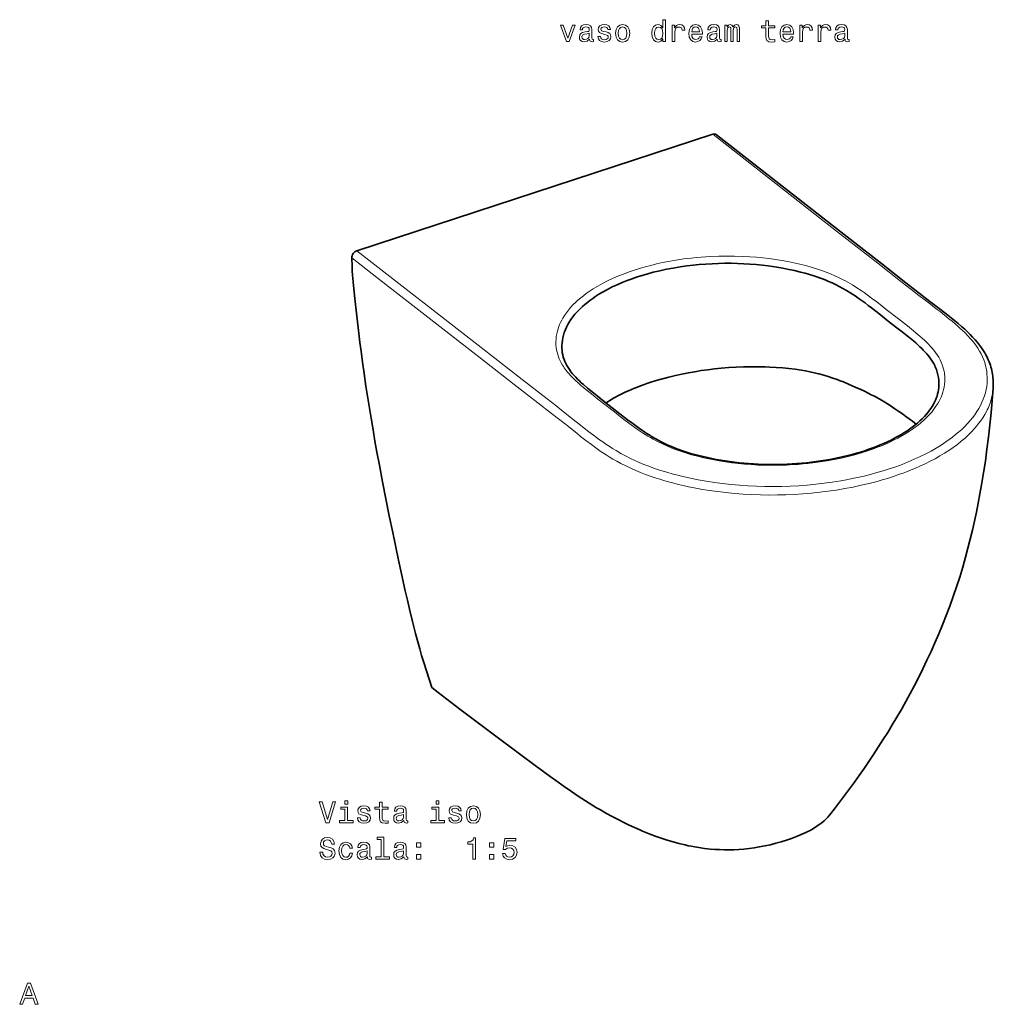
# Model space of a CAD drawing. Extents: x 21 to 359, y 27 to 281.
# Tile 3 of 3: x 197 to 359, y 73 to 237. Entities that reach past the tile are written whole.
import ezdxf

# ---------------------------------------------------------------- set-up
doc = ezdxf.new("R2010")
doc.units = 0

msp = doc.modelspace()

# ---------------------------------------------------------------- linework, layer by layer
at = {"color": 7, "lineweight": 35}
for p in [(312.51, 218.19), (253.28, 198.78)]:
    msp.add_line(p, (282.9, 208.48), dxfattribs=at)
at = {"color": 7, "lineweight": 13}
for points in [[(288.18, 233.63), (288.65, 233.63), (289.64, 236.33), (289.18, 236.33), (288.42, 234.15), (287.64, 236.33), (287.18, 236.33)], [(292.02, 233.98), (292.02, 233.96), (292.04, 233.79), (292.12, 233.67), (292.43, 233.58), (292.68, 233.62), (292.68, 233.96), (292.58, 233.94), (292.43, 234.01), (292.41, 234.21), (292.41, 235.61), (292.35, 235.97), (292.17, 236.22), (291.86, 236.38), (291.43, 236.43), (291.01, 236.37), (290.69, 236.2), (290.5, 235.93), (290.43, 235.58), (290.43, 235.55), (290.83, 235.55), (290.87, 235.76), (290.98, 235.91), (291.16, 236), (291.42, 236.04), (291.66, 236.01), (291.84, 235.94), (291.94, 235.81), (291.98, 235.62), (291.96, 235.41), (291.88, 235.31), (291.68, 235.26), (291.3, 235.22), (290.87, 235.12), (290.56, 234.96), (290.38, 234.71), (290.32, 234.34), (290.37, 234), (290.53, 233.76), (290.78, 233.6), (291.13, 233.55), (291.6, 233.65)], [(294.77, 235.21), (294.34, 235.31), (294.02, 235.42), (293.92, 235.66), (293.95, 235.83), (294.05, 235.95), (294.22, 236.02), (294.47, 236.05), (294.71, 236.02), (294.9, 235.93), (295.02, 235.8), (295.07, 235.61), (295.5, 235.61), (295.5, 235.62), (295.42, 235.95), (295.22, 236.21), (294.9, 236.37), (294.47, 236.43), (294.04, 236.37), (293.73, 236.2), (293.53, 235.96), (293.47, 235.64), (293.52, 235.34), (293.66, 235.13), (293.89, 234.98), (294.23, 234.87), (294.72, 234.75), (295.03, 234.63), (295.11, 234.52), (295.14, 234.37), (295.09, 234.19), (294.97, 234.05), (294.77, 233.95), (294.51, 233.92), (294.23, 233.95), (294.03, 234.06), (293.9, 234.23), (293.84, 234.47), (293.41, 234.47), (293.48, 234.07), (293.69, 233.77), (294.02, 233.6), (294.47, 233.53), (294.95, 233.6), (295.29, 233.77), (295.51, 234.06), (295.58, 234.42), (295.53, 234.74), (295.37, 234.96), (295.11, 235.1)], [(296.35, 234.98), (296.43, 234.36), (296.66, 233.91), (297.03, 233.63), (297.52, 233.53), (298.01, 233.63), (298.38, 233.9), (298.61, 234.36), (298.7, 234.98), (298.61, 235.59), (298.38, 236.05), (298.01, 236.33), (297.52, 236.43), (297.03, 236.33), (296.66, 236.05), (296.43, 235.59)], [(296.8, 234.98), (296.85, 235.44), (296.99, 235.77), (297.21, 235.97), (297.52, 236.04), (297.83, 235.97), (298.05, 235.77), (298.19, 235.44), (298.24, 234.98), (298.19, 234.52), (298.05, 234.19), (297.83, 233.99), (297.52, 233.92), (297.21, 233.99), (296.99, 234.19), (296.85, 234.52)], [(304.21, 234.05), (304.21, 233.63), (304.66, 233.63), (304.66, 237.25), (304.22, 237.25), (304.22, 235.92), (303.88, 236.3), (303.68, 236.4), (303.44, 236.43), (303.01, 236.33), (302.68, 236.05), (302.46, 235.59), (302.38, 234.98), (302.46, 234.37), (302.68, 233.91), (303.01, 233.63), (303.44, 233.53), (303.68, 233.57), (303.89, 233.66)], [(303.51, 236.03), (303.81, 235.96), (304.03, 235.77), (304.16, 235.44), (304.21, 234.98), (304.16, 234.52), (304.03, 234.2), (303.81, 233.99), (303.51, 233.93), (303.24, 233.99), (303.02, 234.2), (302.88, 234.53), (302.84, 234.98), (302.88, 235.43), (303.02, 235.76), (303.24, 235.96)], [(305.75, 233.63), (306.2, 233.63), (306.2, 235.18), (306.24, 235.55), (306.38, 235.82), (306.6, 235.98), (306.9, 236.03), (307.12, 236), (307.29, 235.9), (307.39, 235.72), (307.42, 235.49), (307.87, 235.49), (307.81, 235.9), (307.64, 236.19), (307.37, 236.37), (306.99, 236.43), (306.73, 236.39), (306.51, 236.29), (306.31, 236.12), (306.16, 235.89), (306.16, 236.33), (305.75, 236.33)], [(309.01, 234.85), (310.79, 234.85), (310.79, 235.06), (310.71, 235.64), (310.49, 236.07), (310.14, 236.33), (309.67, 236.43), (309.21, 236.33), (308.85, 236.05), (308.63, 235.59), (308.55, 234.98), (308.62, 234.36), (308.85, 233.91), (309.2, 233.63), (309.65, 233.53), (310.04, 233.6), (310.37, 233.77), (310.6, 234.04), (310.74, 234.4), (310.3, 234.4), (310.21, 234.2), (310.08, 234.05), (309.71, 233.93), (309.42, 233.98), (309.2, 234.16), (309.06, 234.45), (309.01, 234.84)], [(309.01, 235.23), (309.07, 235.57), (309.2, 235.83), (309.41, 235.99), (309.68, 236.04), (309.95, 235.99), (310.16, 235.83), (310.28, 235.57), (310.33, 235.23)], [(313.27, 233.98), (313.27, 233.96), (313.29, 233.79), (313.37, 233.67), (313.69, 233.58), (313.93, 233.62), (313.93, 233.96), (313.83, 233.94), (313.69, 234.01), (313.66, 234.21), (313.66, 235.61), (313.6, 235.97), (313.42, 236.22), (313.12, 236.38), (312.68, 236.43), (312.26, 236.37), (311.95, 236.2), (311.75, 235.93), (311.68, 235.58), (311.68, 235.55), (312.08, 235.55), (312.12, 235.76), (312.23, 235.91), (312.41, 236), (312.67, 236.04), (312.91, 236.01), (313.09, 235.94), (313.2, 235.81), (313.23, 235.62), (313.21, 235.41), (313.13, 235.31), (312.93, 235.26), (312.55, 235.22), (312.12, 235.12), (311.81, 234.96), (311.63, 234.71), (311.57, 234.34), (311.62, 234), (311.78, 233.76), (312.03, 233.6), (312.38, 233.55), (312.85, 233.65)], [(314.52, 233.63), (314.93, 233.63), (314.93, 235.44), (314.95, 235.71), (315.03, 235.91), (315.14, 236.02), (315.29, 236.07), (315.42, 236.03), (315.5, 235.93), (315.54, 235.75), (315.55, 235.53), (315.55, 233.63), (315.94, 233.63), (315.94, 235.44), (315.96, 235.7), (316.04, 235.9), (316.16, 236.02), (316.31, 236.07), (316.43, 236.03), (316.51, 235.93), (316.56, 235.53), (316.56, 233.63), (316.97, 233.63), (316.97, 235.5), (316.94, 235.89), (316.86, 236.18), (316.7, 236.37), (316.44, 236.43), (316.13, 236.33), (315.9, 236.04), (315.71, 236.32), (315.4, 236.43), (315.11, 236.33), (314.91, 236.05), (314.91, 236.33), (314.52, 236.33)], [(321.36, 235.87), (321.36, 234.51), (321.39, 234.07), (321.53, 233.77), (321.82, 233.59), (322.29, 233.53), (322.82, 233.56), (322.82, 233.94), (322.44, 233.91), (322.09, 233.95), (321.9, 234.08), (321.82, 234.29), (321.81, 234.58), (321.81, 235.87), (322.82, 235.87), (322.82, 236.24), (321.81, 236.24), (321.81, 237.04), (321.36, 237.04), (321.36, 236.24), (320.6, 236.24), (320.6, 235.87)], [(324.19, 234.85), (325.97, 234.85), (325.97, 235.06), (325.89, 235.64), (325.67, 236.07), (325.32, 236.33), (324.85, 236.43), (324.39, 236.33), (324.03, 236.05), (323.81, 235.59), (323.73, 234.98), (323.8, 234.36), (324.03, 233.91), (324.38, 233.63), (324.83, 233.53), (325.22, 233.6), (325.55, 233.77), (325.78, 234.04), (325.92, 234.4), (325.48, 234.4), (325.39, 234.2), (325.26, 234.05), (324.89, 233.93), (324.6, 233.98), (324.38, 234.16), (324.24, 234.45), (324.19, 234.84)], [(324.19, 235.23), (324.25, 235.57), (324.38, 235.83), (324.59, 235.99), (324.86, 236.04), (325.13, 235.99), (325.34, 235.83), (325.46, 235.57), (325.51, 235.23)], [(327.01, 233.63), (327.45, 233.63), (327.45, 235.18), (327.49, 235.55), (327.63, 235.82), (327.85, 235.98), (328.15, 236.03), (328.37, 236), (328.54, 235.9), (328.64, 235.72), (328.67, 235.49), (329.12, 235.49), (329.06, 235.9), (328.9, 236.19), (328.62, 236.37), (328.24, 236.43), (327.98, 236.39), (327.76, 236.29), (327.57, 236.12), (327.41, 235.89), (327.41, 236.33), (327.01, 236.33)], [(330.04, 233.63), (330.49, 233.63), (330.49, 235.18), (330.53, 235.55), (330.67, 235.82), (330.89, 235.98), (331.19, 236.03), (331.41, 236), (331.57, 235.9), (331.68, 235.72), (331.71, 235.49), (332.16, 235.49), (332.1, 235.9), (331.93, 236.19), (331.66, 236.37), (331.28, 236.43), (331.02, 236.39), (330.8, 236.29), (330.6, 236.12), (330.44, 235.89), (330.44, 236.33), (330.04, 236.33)], [(334.52, 233.98), (334.52, 233.96), (334.54, 233.79), (334.62, 233.67), (334.94, 233.58), (335.19, 233.62), (335.19, 233.96), (335.08, 233.94), (334.94, 234.01), (334.91, 234.21), (334.91, 235.61), (334.85, 235.97), (334.68, 236.22), (334.37, 236.38), (333.93, 236.43), (333.51, 236.37), (333.2, 236.2), (333, 235.93), (332.94, 235.58), (332.94, 235.55), (333.33, 235.55), (333.37, 235.76), (333.48, 235.91), (333.66, 236), (333.92, 236.04), (334.17, 236.01), (334.34, 235.94), (334.45, 235.81), (334.48, 235.62), (334.46, 235.41), (334.38, 235.31), (334.18, 235.26), (333.8, 235.22), (333.37, 235.12), (333.06, 234.96), (332.88, 234.71), (332.83, 234.34), (332.88, 234), (333.03, 233.76), (333.28, 233.6), (333.63, 233.55), (334.1, 233.65)], [(291.96, 234.57), (291.9, 234.31), (291.74, 234.11), (291.5, 233.98), (291.2, 233.93), (291.01, 233.96), (290.88, 234.04), (290.79, 234.18), (290.76, 234.38), (290.78, 234.55), (290.87, 234.68), (291.19, 234.82), (291.6, 234.88), (291.96, 235)], [(313.22, 234.57), (313.16, 234.31), (313, 234.11), (312.75, 233.98), (312.46, 233.93), (312.26, 233.96), (312.13, 234.04), (312.04, 234.18), (312.02, 234.38), (312.04, 234.55), (312.12, 234.68), (312.44, 234.82), (312.85, 234.88), (313.22, 235)], [(334.47, 234.57), (334.41, 234.31), (334.25, 234.11), (334.01, 233.98), (333.71, 233.93), (333.52, 233.96), (333.38, 234.04), (333.29, 234.18), (333.27, 234.38), (333.29, 234.55), (333.37, 234.68), (333.69, 234.82), (334.1, 234.88), (334.47, 235)], [(249.29, 107.13), (248.41, 104.15), (247.51, 107.13), (247.03, 107.13), (248.16, 103.63), (248.67, 103.63), (249.77, 107.13)], [(251.78, 107.25), (251.31, 107.25), (251.31, 106.74), (251.78, 106.74)], [(257.07, 105.87), (257.07, 104.51), (257.1, 104.07), (257.25, 103.77), (257.53, 103.59), (258.01, 103.53), (258.53, 103.56), (258.53, 103.94), (258.15, 103.91), (257.8, 103.95), (257.61, 104.08), (257.53, 104.29), (257.52, 104.58), (257.52, 105.87), (258.53, 105.87), (258.53, 106.24), (257.52, 106.24), (257.52, 107.04), (257.07, 107.04), (257.07, 106.24), (256.31, 106.24), (256.31, 105.87)], [(266.96, 107.25), (266.49, 107.25), (266.49, 106.74), (266.96, 106.74)], [(251.76, 104), (251.76, 106.24), (250.62, 106.24), (250.62, 105.87), (251.32, 105.87), (251.32, 104), (250.41, 104), (250.41, 103.63), (252.68, 103.63), (252.68, 104)], [(254.77, 105.21), (254.34, 105.31), (254.02, 105.42), (253.92, 105.66), (253.95, 105.83), (254.05, 105.95), (254.22, 106.02), (254.47, 106.05), (254.71, 106.02), (254.9, 105.93), (255.02, 105.8), (255.07, 105.61), (255.5, 105.61), (255.5, 105.62), (255.42, 105.95), (255.22, 106.21), (254.9, 106.37), (254.47, 106.43), (254.04, 106.37), (253.73, 106.2), (253.53, 105.96), (253.47, 105.64), (253.52, 105.34), (253.66, 105.13), (253.89, 104.98), (254.23, 104.87), (254.72, 104.75), (255.03, 104.63), (255.11, 104.52), (255.14, 104.37), (255.09, 104.19), (254.97, 104.05), (254.77, 103.95), (254.51, 103.92), (254.23, 103.95), (254.03, 104.06), (253.9, 104.23), (253.84, 104.47), (253.41, 104.47), (253.48, 104.07), (253.69, 103.77), (254.02, 103.6), (254.47, 103.53), (254.95, 103.6), (255.29, 103.77), (255.51, 104.06), (255.58, 104.42), (255.53, 104.74), (255.37, 104.96), (255.11, 105.1)], [(261.12, 103.98), (261.12, 103.96), (261.15, 103.79), (261.22, 103.67), (261.54, 103.58), (261.79, 103.62), (261.79, 103.96), (261.68, 103.94), (261.54, 104.01), (261.52, 104.21), (261.52, 105.61), (261.46, 105.97), (261.28, 106.22), (260.97, 106.38), (260.54, 106.43), (260.11, 106.37), (259.8, 106.2), (259.61, 105.93), (259.54, 105.58), (259.54, 105.55), (259.94, 105.55), (259.97, 105.76), (260.08, 105.91), (260.27, 106), (260.52, 106.04), (260.77, 106.01), (260.95, 105.94), (261.05, 105.81), (261.09, 105.62), (261.07, 105.41), (260.99, 105.31), (260.79, 105.26), (260.41, 105.22), (259.97, 105.12), (259.67, 104.96), (259.48, 104.71), (259.43, 104.34), (259.48, 104.01), (259.64, 103.76), (259.89, 103.6), (260.24, 103.55), (260.7, 103.65)], [(261.07, 104.57), (261.01, 104.31), (260.85, 104.11), (260.61, 103.98), (260.31, 103.93), (260.12, 103.96), (259.98, 104.04), (259.9, 104.18), (259.87, 104.38), (259.89, 104.55), (259.97, 104.68), (260.3, 104.82), (260.7, 104.88), (261.07, 105)], [(266.94, 104), (266.94, 106.24), (265.8, 106.24), (265.8, 105.87), (266.5, 105.87), (266.5, 104), (265.59, 104), (265.59, 103.63), (267.86, 103.63), (267.86, 104)], [(269.95, 105.21), (269.52, 105.31), (269.2, 105.42), (269.1, 105.66), (269.13, 105.83), (269.23, 105.95), (269.4, 106.02), (269.65, 106.05), (269.89, 106.02), (270.08, 105.93), (270.2, 105.8), (270.25, 105.61), (270.68, 105.61), (270.68, 105.62), (270.6, 105.95), (270.4, 106.21), (270.08, 106.37), (269.65, 106.43), (269.22, 106.37), (268.91, 106.2), (268.71, 105.96), (268.65, 105.64), (268.7, 105.34), (268.84, 105.13), (269.07, 104.98), (269.41, 104.87), (269.9, 104.75), (270.21, 104.63), (270.29, 104.52), (270.32, 104.37), (270.27, 104.19), (270.15, 104.05), (269.95, 103.95), (269.69, 103.92), (269.41, 103.95), (269.21, 104.06), (269.08, 104.23), (269.02, 104.47), (268.59, 104.47), (268.66, 104.07), (268.87, 103.77), (269.2, 103.6), (269.65, 103.53), (270.13, 103.6), (270.47, 103.77), (270.69, 104.06), (270.76, 104.42), (270.71, 104.74), (270.55, 104.96), (270.29, 105.1)], [(271.53, 104.98), (271.61, 104.36), (271.84, 103.91), (272.21, 103.63), (272.7, 103.53), (273.19, 103.63), (273.56, 103.9), (273.79, 104.36), (273.88, 104.98), (273.79, 105.59), (273.56, 106.05), (273.19, 106.33), (272.7, 106.43), (272.21, 106.33), (271.84, 106.05), (271.61, 105.59)], [(271.98, 104.98), (272.03, 105.44), (272.17, 105.77), (272.4, 105.97), (272.7, 106.04), (273.01, 105.97), (273.23, 105.77), (273.37, 105.44), (273.42, 104.98), (273.37, 104.52), (273.23, 104.19), (273.01, 103.99), (272.7, 103.92), (272.4, 103.99), (272.17, 104.19), (272.03, 104.52)], [(247.62, 98.73), (247.16, 98.73), (247.26, 98.2), (247.51, 97.81), (247.9, 97.57), (248.42, 97.48), (248.94, 97.56), (249.33, 97.79), (249.58, 98.13), (249.67, 98.59), (249.59, 99.01), (249.38, 99.27), (249.04, 99.45), (248.58, 99.58), (248.19, 99.68), (247.93, 99.79), (247.78, 99.95), (247.74, 100.2), (247.78, 100.43), (247.92, 100.6), (248.12, 100.72), (248.39, 100.76), (248.68, 100.71), (248.9, 100.57), (249.04, 100.34), (249.12, 100.04), (249.57, 100.04), (249.57, 100.05), (249.49, 100.52), (249.26, 100.87), (248.88, 101.1), (248.38, 101.17), (247.93, 101.1), (247.57, 100.88), (247.35, 100.56), (247.26, 100.13), (247.33, 99.75), (247.52, 99.5), (247.82, 99.32), (248.24, 99.19), (248.65, 99.08), (248.95, 98.97), (249.14, 98.81), (249.21, 98.54), (249.15, 98.28), (248.99, 98.07), (248.75, 97.95), (248.44, 97.91), (248.1, 97.96), (247.84, 98.12), (247.67, 98.39)], [(252.13, 99.39), (252.57, 99.39), (252.48, 99.79), (252.26, 100.11), (251.92, 100.31), (251.49, 100.38), (251, 100.28), (250.63, 100), (250.4, 99.54), (250.32, 98.93), (250.4, 98.32), (250.62, 97.86), (250.98, 97.58), (251.47, 97.48), (251.9, 97.56), (252.24, 97.77), (252.47, 98.1), (252.58, 98.55), (252.15, 98.55), (252.08, 98.27), (251.93, 98.05), (251.73, 97.92), (251.49, 97.88), (251.18, 97.95), (250.96, 98.15), (250.82, 98.48), (250.77, 98.94), (250.82, 99.4), (250.96, 99.72), (251.19, 99.93), (251.49, 100), (251.75, 99.95), (251.94, 99.83), (252.08, 99.64)], [(255.05, 97.93), (255.05, 97.92), (255.08, 97.75), (255.15, 97.63), (255.47, 97.53), (255.72, 97.57), (255.72, 97.91), (255.61, 97.9), (255.47, 97.96), (255.44, 98.16), (255.44, 99.57), (255.38, 99.93), (255.21, 100.18), (254.9, 100.33), (254.47, 100.38), (254.04, 100.32), (253.73, 100.15), (253.53, 99.88), (253.47, 99.53), (253.47, 99.5), (253.87, 99.5), (253.9, 99.71), (254.01, 99.86), (254.19, 99.96), (254.45, 99.99), (254.7, 99.97), (254.87, 99.89), (254.98, 99.76), (255.02, 99.58), (255, 99.37), (254.92, 99.26), (254.71, 99.21), (254.34, 99.17), (253.9, 99.08), (253.59, 98.92), (253.41, 98.66), (253.36, 98.29), (253.41, 97.96), (253.56, 97.71), (253.82, 97.55), (254.16, 97.5), (254.63, 97.61)], [(257.36, 100.83), (257.36, 97.95), (256.45, 97.95), (256.45, 97.58), (258.71, 97.58), (258.71, 97.95), (257.8, 97.95), (257.8, 101.2), (256.67, 101.2), (256.67, 100.83)], [(261.12, 97.93), (261.12, 97.92), (261.15, 97.75), (261.22, 97.63), (261.54, 97.53), (261.79, 97.57), (261.79, 97.91), (261.68, 97.9), (261.54, 97.96), (261.52, 98.16), (261.52, 99.57), (261.46, 99.93), (261.28, 100.18), (260.97, 100.33), (260.54, 100.38), (260.11, 100.32), (259.8, 100.15), (259.61, 99.88), (259.54, 99.53), (259.54, 99.5), (259.94, 99.5), (259.97, 99.71), (260.08, 99.86), (260.27, 99.96), (260.52, 99.99), (260.77, 99.97), (260.95, 99.89), (261.05, 99.76), (261.09, 99.58), (261.07, 99.37), (260.99, 99.26), (260.79, 99.21), (260.41, 99.17), (259.97, 99.08), (259.67, 98.92), (259.48, 98.66), (259.43, 98.29), (259.48, 97.96), (259.64, 97.71), (259.89, 97.55), (260.24, 97.5), (260.7, 97.61)], [(263.25, 99.54), (263.94, 99.54), (263.94, 100.29), (263.25, 100.29)], [(272.61, 97.58), (273.07, 97.58), (273.07, 101.11), (272.73, 101.11), (272.64, 100.8), (272.46, 100.59), (272.18, 100.47), (271.79, 100.43), (271.79, 100.07), (272.61, 100.07)], [(275.39, 99.54), (276.09, 99.54), (276.09, 100.29), (275.39, 100.29)], [(277.52, 98.49), (277.63, 98.08), (277.88, 97.76), (278.25, 97.55), (278.71, 97.48), (279.22, 97.57), (279.62, 97.82), (279.87, 98.21), (279.96, 98.71), (279.88, 99.18), (279.64, 99.55), (279.26, 99.79), (278.77, 99.87), (278.39, 99.81), (278.1, 99.65), (278.24, 100.59), (279.77, 100.59), (279.77, 101), (277.9, 101), (277.62, 99.15), (278.03, 99.15), (278.32, 99.39), (278.69, 99.47), (279.02, 99.42), (279.26, 99.25), (279.42, 99.01), (279.48, 98.69), (279.42, 98.37), (279.26, 98.12), (279.01, 97.97), (278.69, 97.91), (278.43, 97.95), (278.22, 98.06), (278.07, 98.25), (277.99, 98.49)], [(255, 98.53), (254.94, 98.27), (254.78, 98.06), (254.54, 97.93), (254.24, 97.89), (254.05, 97.91), (253.91, 97.99), (253.83, 98.13), (253.8, 98.33), (253.82, 98.51), (253.9, 98.63), (254.22, 98.78), (254.63, 98.84), (255, 98.96)], [(261.07, 98.53), (261.01, 98.27), (260.85, 98.06), (260.61, 97.93), (260.31, 97.89), (260.12, 97.91), (259.98, 97.99), (259.9, 98.13), (259.87, 98.33), (259.89, 98.51), (259.97, 98.63), (260.3, 98.78), (260.7, 98.84), (261.07, 98.96)], [(263.25, 97.58), (263.94, 97.58), (263.94, 98.33), (263.25, 98.33)], [(275.39, 97.58), (276.09, 97.58), (276.09, 98.33), (275.39, 98.33)], [(197.21, 73.41), (197.67, 73.41), (198.04, 74.44), (199.44, 74.44), (199.81, 73.41), (200.28, 73.41), (199, 76.92), (198.48, 76.92)], [(198.2, 74.87), (198.74, 76.41), (199.28, 74.87)]]:
    msp.add_lwpolyline(points, close=True, dxfattribs=at)
for points in [[(339.96, 196.74), (333.13, 202.07), (312.51, 218.19)], [(280.82, 177.36), (273.98, 182.68), (253.28, 198.78)], [(279.99, 176.17), (273.11, 181.55), (256.65, 194.37), (252.45, 197.63)], [(338.1, 165.45), (338.92, 165.73), (339.43, 165.91), (339.93, 166.1), (340.59, 166.36), (341.23, 166.63), (341.86, 166.92), (342.59, 167.26), (343.3, 167.63), (343.98, 168), (344.63, 168.38), (345.26, 168.78), (345.75, 169.11), (346.22, 169.45), (346.67, 169.79), (347.1, 170.14), (347.61, 170.59), (348.09, 171.04), (348.53, 171.5), (348.94, 171.97), (349.31, 172.44), (349.65, 172.92), (349.81, 173.16), (349.96, 173.4), (350.16, 173.75), (350.34, 174.11), (350.5, 174.46), (350.66, 174.87), (350.8, 175.28), (350.91, 175.69), (351, 176.1), (351.07, 176.56), (351.11, 177.02), (351.12, 177.48), (351.12, 177.71), (351.11, 177.95), (351.09, 178.19), (351.06, 178.42), (351, 178.77), (350.92, 179.12), (350.82, 179.47), (350.71, 179.82), (350.54, 180.24), (350.34, 180.66), (350.11, 181.08), (349.86, 181.48), (349.59, 181.88), (349.29, 182.27), (348.96, 182.65), (348.7, 182.95), (348.42, 183.24), (348.08, 183.58), (347.74, 183.91), (347.4, 184.22), (347.05, 184.54), (346.32, 185.15), (345.58, 185.76), (345.2, 186.07), (344.42, 186.67), (343.41, 187.46), (341.39, 189.04), (340.38, 189.83), (339.58, 190.46), (339.17, 190.77), (338.2, 191.48), (337.71, 191.84), (337.2, 192.19), (336.5, 192.65), (335.77, 193.11), (335.01, 193.55), (334.61, 193.77), (334.21, 193.98), (333.54, 194.32), (332.84, 194.64), (332.12, 194.94), (331.38, 195.24), (330.61, 195.51), (329.76, 195.8), (328.88, 196.07), (327.98, 196.32), (327.01, 196.56), (326.03, 196.78), (325.03, 196.99), (324.01, 197.18), (322.97, 197.34), (321.92, 197.49), (320.86, 197.61), (319.79, 197.72), (318.71, 197.8), (317.42, 197.87), (316.13, 197.91), (314.82, 197.92), (313.51, 197.9), (312.21, 197.85), (311.39, 197.8), (310.58, 197.74), (309.78, 197.67), (308.98, 197.59), (308.33, 197.51), (307.68, 197.43), (307.04, 197.34), (306.4, 197.24), (305.77, 197.13), (305.14, 197.02), (304.15, 196.82), (303.17, 196.61), (302.21, 196.37), (301.26, 196.12), (300.34, 195.85), (299.45, 195.58)], [(341.87, 162.5), (342.96, 162.87), (344.02, 163.26), (345.05, 163.67), (346.05, 164.1), (347.01, 164.54), (347.95, 165), (348.85, 165.48), (349.71, 165.97), (350.53, 166.47), (350.93, 166.73), (351.31, 166.99), (351.87, 167.39), (352.41, 167.79), (352.93, 168.2), (353.42, 168.61), (353.95, 169.08), (354.44, 169.56), (354.9, 170.04), (355.33, 170.53), (355.74, 171.02), (356.11, 171.52), (356.46, 172.03), (356.77, 172.55), (357.06, 173.07), (357.31, 173.59), (357.53, 174.12), (357.72, 174.65), (357.87, 175.18), (358, 175.71), (358.09, 176.24), (358.15, 176.77), (358.18, 177.3), (358.17, 177.83), (358.14, 178.29), (358.09, 178.75), (358.01, 179.24), (357.9, 179.72), (357.76, 180.2), (357.6, 180.67), (357.41, 181.15), (357.18, 181.64), (356.91, 182.12), (356.62, 182.6), (356.29, 183.08), (356.09, 183.35), (355.88, 183.61), (355.65, 183.89), (355.41, 184.17), (354.92, 184.7), (354.5, 185.14), (354.08, 185.54), (353.65, 185.94), (353.27, 186.28), (352.88, 186.61), (352.36, 187.06), (351.82, 187.5), (351.08, 188.09), (350.33, 188.67), (349.71, 189.16), (348.44, 190.12), (346.8, 191.38), (345.49, 192.39), (344.03, 193.54), (339.96, 196.74)], [(338.1, 165.45), (337.26, 165.18), (336.16, 164.87), (335.05, 164.58), (333.91, 164.31), (332.75, 164.07), (331.56, 163.85), (330.37, 163.66), (329.15, 163.5), (328.36, 163.41), (327.56, 163.33), (326.75, 163.26), (325.94, 163.21), (324.76, 163.15), (323.58, 163.11), (322.4, 163.1), (321.23, 163.11), (320.06, 163.15), (318.89, 163.22), (317.82, 163.3), (316.75, 163.4), (315.68, 163.53), (314.63, 163.67), (313.58, 163.84), (312.73, 163.99), (311.88, 164.16), (311.05, 164.34), (310, 164.6), (308.97, 164.87), (307.96, 165.17), (307.47, 165.33), (306.99, 165.49), (306.29, 165.74), (305.62, 166.01), (304.96, 166.28), (304.14, 166.65), (303.34, 167.05), (302.59, 167.45), (302.16, 167.7), (301.74, 167.95), (301.27, 168.24), (300.82, 168.53), (300.18, 168.96), (299.57, 169.39), (298.95, 169.83), (297.96, 170.58), (297.18, 171.19), (296.17, 171.98), (294.14, 173.56), (293.12, 174.34), (292.32, 174.97), (291.47, 175.65), (291.03, 176.02), (290.59, 176.4), (290.16, 176.78), (289.61, 177.29), (289.09, 177.81), (288.84, 178.07), (288.6, 178.34), (288.37, 178.61), (288.15, 178.89), (287.82, 179.33), (287.67, 179.56), (287.52, 179.78), (287.32, 180.13), (287.14, 180.47), (286.99, 180.82), (286.85, 181.17), (286.72, 181.55), (286.61, 181.94), (286.53, 182.33), (286.47, 182.71), (286.43, 183.17), (286.42, 183.62), (286.44, 184.08), (286.48, 184.53), (286.56, 184.99), (286.66, 185.44), (286.77, 185.81), (286.89, 186.17), (287.04, 186.53), (287.2, 186.89), (287.38, 187.24), (287.57, 187.6), (287.85, 188.04), (288.16, 188.48), (288.5, 188.92), (288.86, 189.35), (289.26, 189.78), (289.69, 190.2), (290.14, 190.62), (290.56, 190.97), (291, 191.32), (291.45, 191.67), (291.93, 192), (292.28, 192.23), (292.63, 192.46), (293.01, 192.69), (293.39, 192.92), (294.18, 193.36), (295, 193.78), (295.85, 194.18), (296.73, 194.56), (297.65, 194.93), (298.59, 195.28), (299.45, 195.58)], [(341.87, 162.5), (340.86, 162.18), (339.82, 161.88), (338.77, 161.59), (337.7, 161.32), (336.61, 161.07), (335.69, 160.88), (334.76, 160.7), (333.83, 160.53), (333.12, 160.41), (332.41, 160.3), (331.03, 160.11), (329.64, 159.95), (328.23, 159.81), (326.83, 159.71), (325.41, 159.63), (324, 159.58), (322.59, 159.56), (321.18, 159.57), (319.77, 159.61), (318.35, 159.68), (316.94, 159.78), (315.54, 159.9), (314.16, 160.06), (312.79, 160.24), (311.44, 160.45), (310.11, 160.69), (308.81, 160.95), (307.53, 161.24), (306.71, 161.44), (305.91, 161.65), (304.86, 161.95), (303.83, 162.26), (302.83, 162.59), (301.86, 162.94), (301.07, 163.25), (300.3, 163.57), (299.56, 163.9), (298.83, 164.24), (298.01, 164.66), (297.22, 165.09), (296.45, 165.54), (295.84, 165.91), (295.29, 166.27), (294.74, 166.63), (294.21, 166.99), (293.69, 167.36), (293.17, 167.74), (292.67, 168.11), (291.91, 168.69), (291.15, 169.28), (290.54, 169.76), (289.31, 170.74), (287.71, 172.01), (286.41, 173.03), (284.94, 174.17), (280.82, 177.36)], [(342.42, 161.2), (341.58, 160.93), (340.72, 160.67), (339.86, 160.43), (339.2, 160.25), (338.54, 160.08), (337.21, 159.77), (335.87, 159.48), (334.51, 159.22), (333.13, 158.99), (331.74, 158.79), (330.35, 158.62), (328.94, 158.47), (327.53, 158.35), (326.12, 158.26), (324.7, 158.2), (323.29, 158.16), (321.87, 158.15), (320.46, 158.18), (319.01, 158.23), (317.58, 158.31), (316.15, 158.42), (314.73, 158.56), (313.32, 158.72), (311.92, 158.92), (310.54, 159.15), (309.17, 159.4), (308.5, 159.54), (307.83, 159.68), (306.81, 159.92), (305.81, 160.17), (305.18, 160.34), (304.55, 160.52), (303.73, 160.77), (302.91, 161.02), (302.11, 161.29), (301.3, 161.59), (300.5, 161.9), (299.71, 162.22), (298.87, 162.6), (298.04, 162.99), (297.24, 163.4), (296.57, 163.77), (295.92, 164.14), (295.28, 164.53), (294.8, 164.83), (294.33, 165.14), (293.81, 165.48), (293.31, 165.83), (292.32, 166.54), (291.42, 167.22), (290.53, 167.91), (289.88, 168.43), (288.28, 169.7), (288.01, 169.92), (285.71, 171.73), (283.41, 173.52), (279.99, 176.17)], [(342.42, 161.2), (343.6, 161.6), (344.18, 161.81), (344.76, 162.03), (345.52, 162.33), (346.26, 162.64), (346.99, 162.96), (347.85, 163.36), (348.69, 163.77), (349.51, 164.2), (350.3, 164.65), (351.07, 165.11), (351.81, 165.59), (352.53, 166.08), (353.21, 166.58), (353.87, 167.1), (354.49, 167.64), (354.79, 167.91), (355.09, 168.18), (355.37, 168.46), (355.64, 168.74), (356.03, 169.16), (356.4, 169.59), (356.75, 170.03), (357.08, 170.47), (357.44, 171), (357.77, 171.53), (358.06, 172.07), (358.2, 172.35), (358.32, 172.62), (358.44, 172.89), (358.55, 173.17), (358.71, 173.63), (358.85, 174.09), (358.97, 174.56), (359.06, 175.02), (359.13, 175.49), (359.17, 175.95)]]:
    msp.add_lwpolyline(points, dxfattribs=at)
at = {"color": 7, "lineweight": 35}
for points in [[(313.14, 218.11), (330.32, 204.68), (337.15, 199.35), (340.59, 196.66)], [(252.59, 194.72), (252.54, 195.45), (252.5, 196.17), (252.45, 197.63)], [(350.07, 175.66), (350.12, 176.04), (350.15, 176.43), (350.15, 176.81), (350.13, 177.26), (350.07, 177.71), (349.99, 178.16), (349.87, 178.6), (349.73, 179.04), (349.64, 179.26), (349.54, 179.49), (349.44, 179.7), (349.33, 179.92), (349.13, 180.27), (348.92, 180.61), (348.68, 180.95), (348.41, 181.31), (348.12, 181.65), (347.81, 182), (347.55, 182.27), (347.28, 182.54), (346.98, 182.84), (346.66, 183.13), (346.28, 183.47), (345.89, 183.81), (345.09, 184.47), (344.57, 184.88), (344.05, 185.29), (343.37, 185.82), (342, 186.87), (340.13, 188.34), (338.93, 189.28), (338.39, 189.7), (337.85, 190.11), (337.36, 190.47), (336.87, 190.82), (336.2, 191.29), (335.51, 191.74), (334.79, 192.18), (334.16, 192.54), (333.54, 192.88), (332.93, 193.18), (332.37, 193.45), (331.8, 193.7), (331.21, 193.94), (330.76, 194.12), (330.3, 194.29), (329.83, 194.45), (329.36, 194.61), (328.62, 194.84), (327.87, 195.05), (327.1, 195.26), (326.14, 195.49), (325.17, 195.7), (324.17, 195.89), (323.17, 196.07), (322.45, 196.18), (321.72, 196.28), (320.73, 196.4), (319.72, 196.5), (318.71, 196.58), (317.67, 196.64), (316.63, 196.69), (315.59, 196.71), (314.53, 196.71), (313.47, 196.69), (312.4, 196.65), (311.34, 196.58), (310.28, 196.5), (309.25, 196.4), (308.22, 196.28), (307.08, 196.11), (305.94, 195.93), (304.83, 195.72), (303.72, 195.48), (302.63, 195.22), (301.56, 194.93), (300.95, 194.75), (299.99, 194.45)], [(340.59, 196.66), (344.63, 193.49), (346.35, 192.14), (348.66, 190.36), (350.43, 189.01), (351.62, 188.09), (352.2, 187.63), (352.77, 187.16), (353.34, 186.69), (353.89, 186.21), (354.43, 185.73), (354.88, 185.31), (355.32, 184.88), (355.74, 184.44), (356.15, 184), (356.54, 183.55), (356.9, 183.09), (357.25, 182.62), (357.56, 182.14), (357.76, 181.82), (357.94, 181.49), (358.09, 181.2), (358.23, 180.91), (358.36, 180.63), (358.49, 180.33), (358.6, 180.04), (358.7, 179.75), (358.79, 179.45), (358.87, 179.15), (358.94, 178.86), (359.01, 178.56), (359.06, 178.26), (359.11, 177.96), (359.14, 177.66), (359.17, 177.36), (359.19, 177.05), (359.19, 176.75), (359.19, 176.35), (359.17, 175.95)], [(252.59, 194.72), (252.67, 193.63), (252.79, 192.45), (252.97, 190.85), (253.29, 187.94), (253.51, 186.03), (253.82, 183.54), (254.01, 182.09), (254.26, 180.25), (254.51, 178.4), (254.82, 176.29), (255.23, 173.62), (255.66, 170.96), (256, 168.98), (256.32, 167.12), (256.65, 165.26), (257.05, 163.14), (257.58, 160.33), (258.14, 157.52), (258.7, 154.72), (259.28, 151.93), (260.25, 147.29), (260.74, 145.02), (261.36, 142.19), (261.71, 140.66), (262.06, 139.14), (262.56, 137.12), (263.07, 135.11), (263.45, 133.71), (263.76, 132.59), (264.08, 131.48), (264.44, 130.28), (264.88, 128.89), (265.32, 127.5), (265.78, 126.12)], [(287.56, 181.51), (287.49, 181.88), (287.45, 182.25), (287.42, 182.62), (287.42, 183.05), (287.45, 183.47), (287.5, 183.89), (287.57, 184.31), (287.67, 184.73), (287.74, 184.97), (287.82, 185.2), (287.9, 185.44), (288, 185.68), (288.19, 186.1), (288.41, 186.52), (288.65, 186.94), (288.92, 187.35), (289.24, 187.8), (289.59, 188.23), (289.98, 188.66), (290.39, 189.09), (290.82, 189.5), (291.23, 189.85), (291.65, 190.2), (292.09, 190.54), (292.56, 190.88), (293.06, 191.22), (293.57, 191.55), (294.29, 191.97), (295.03, 192.38), (295.8, 192.77), (296.6, 193.14), (297.42, 193.5), (298.26, 193.84), (298.97, 194.1), (299.68, 194.35), (299.99, 194.45)], [(287.56, 181.51), (287.65, 181.12), (287.77, 180.73), (287.9, 180.39), (288.06, 180.05), (288.24, 179.7), (288.44, 179.36), (288.67, 179.02), (288.92, 178.68), (289.19, 178.34), (289.49, 178), (289.71, 177.76), (290.01, 177.45), (290.32, 177.14), (290.65, 176.83), (290.99, 176.53), (291.69, 175.92), (292.43, 175.31), (293.26, 174.65), (294.53, 173.66), (297.08, 171.68), (298.35, 170.69), (299.21, 170.04), (300.08, 169.4), (300.53, 169.08), (300.98, 168.77), (301.45, 168.46), (301.92, 168.15), (302.41, 167.86), (302.91, 167.56), (303.42, 167.28), (303.95, 167), (304.5, 166.73), (305.06, 166.47), (305.65, 166.21), (306.25, 165.97), (306.87, 165.74), (307.51, 165.51), (308.16, 165.3), (308.83, 165.09), (309.51, 164.9), (310.2, 164.71), (310.91, 164.54), (311.63, 164.38), (312.36, 164.22), (313.09, 164.08), (313.84, 163.95), (314.6, 163.83), (315.36, 163.71), (316.13, 163.61), (316.91, 163.53), (317.69, 163.45), (318.48, 163.38), (319.28, 163.33), (320.08, 163.29), (320.88, 163.26), (321.68, 163.24), (322.49, 163.23), (323.3, 163.24), (324.11, 163.26), (324.92, 163.29), (325.73, 163.33), (326.53, 163.38), (327.34, 163.45), (328.13, 163.52), (328.92, 163.61), (329.71, 163.71), (330.49, 163.82), (331.26, 163.95), (332.02, 164.08), (332.78, 164.22), (333.53, 164.38), (334.27, 164.55), (335, 164.72), (335.72, 164.91), (336.43, 165.11), (337.12, 165.31), (337.8, 165.53)], [(346.35, 169.94), (346.06, 170.18), (345.75, 170.42), (345.21, 170.83), (344.65, 171.24), (344.09, 171.64), (343.46, 172.08), (342.83, 172.51), (342.01, 173.05), (341.16, 173.58), (340.3, 174.09), (339.41, 174.58), (338.88, 174.85), (338.35, 175.12), (337.76, 175.41), (337.16, 175.7), (336.21, 176.13), (335.24, 176.56), (334.25, 176.97), (333.74, 177.17), (333.23, 177.36), (332.49, 177.62), (331.74, 177.87), (330.98, 178.1), (330.19, 178.32), (329.38, 178.51), (328.68, 178.66), (327.97, 178.8), (327.24, 178.92), (326.23, 179.07), (325.19, 179.2), (324.15, 179.3), (323.09, 179.39), (322.02, 179.45), (321.25, 179.48), (320.48, 179.5), (319.69, 179.51), (318.89, 179.51), (317.65, 179.49), (316.42, 179.44), (315.18, 179.36), (313.94, 179.26), (312.81, 179.14), (311.7, 179.01), (310.6, 178.85), (309.52, 178.68), (308.46, 178.49), (307.4, 178.28), (306.3, 178.04), (305.22, 177.78), (304.15, 177.5), (303.1, 177.2), (302.06, 176.87)], [(359.17, 175.95), (359.02, 173.9), (358.83, 171.84), (358.63, 169.82), (358.4, 167.8), (358.14, 165.81), (357.87, 163.81), (357.57, 161.83), (357.24, 159.86), (356.97, 158.33), (356.68, 156.81), (356.38, 155.3), (356.06, 153.79), (355.72, 152.29), (355.36, 150.79), (354.98, 149.31), (354.58, 147.83), (354.11, 146.16), (353.61, 144.5), (353.08, 142.88), (352.53, 141.26), (351.96, 139.67), (351.37, 138.1), (350.76, 136.57), (350.13, 135.05), (349.49, 133.57), (348.83, 132.1), (348.16, 130.67), (347.48, 129.25), (346.79, 127.86), (346.08, 126.48), (345.36, 125.13), (344.63, 123.79), (343.9, 122.48), (343.15, 121.18), (342.39, 119.91), (341.62, 118.64), (340.84, 117.41), (340.06, 116.18), (339.27, 114.99), (338.48, 113.81), (337.69, 112.66), (336.89, 111.51), (336.09, 110.38), (335.27, 109.26), (334.45, 108.15), (333.62, 107.05), (332.78, 105.96), (331.93, 104.88)], [(350.07, 175.66), (350.01, 175.32), (349.93, 174.97), (349.83, 174.63), (349.71, 174.29), (349.57, 173.94), (349.41, 173.6), (349.23, 173.25), (349.03, 172.91), (348.82, 172.58), (348.59, 172.25), (348.33, 171.92), (348.06, 171.59), (347.72, 171.21), (347.36, 170.84), (346.97, 170.48), (346.56, 170.11), (346.15, 169.78), (345.72, 169.44), (345.27, 169.12), (344.8, 168.8), (344.32, 168.49), (343.81, 168.18), (343.28, 167.88), (342.74, 167.59), (342.18, 167.3), (341.6, 167.02), (341, 166.75), (340.39, 166.49), (339.77, 166.24), (339.13, 165.99), (338.47, 165.76), (337.8, 165.53)], [(265.79, 126.11), (266.83, 125.28), (267.54, 124.72), (268.98, 123.62)], [(268.98, 123.62), (270.65, 122.37), (271.57, 121.68), (276.22, 118.2), (280.39, 115.07), (283.19, 112.99), (283.59, 112.7), (285.46, 111.33), (286.4, 110.65), (287.82, 109.64), (288.99, 108.82), (290.11, 108.07), (291.32, 107.28), (292.56, 106.51), (293.19, 106.12), (293.82, 105.75), (294.82, 105.18)], [(294.82, 105.18), (295.78, 104.65), (296.76, 104.14), (297.73, 103.65), (298.61, 103.22), (299.49, 102.82), (300.36, 102.44), (300.81, 102.24), (301.96, 101.78), (303.09, 101.35), (303.76, 101.12), (304.44, 100.89), (304.94, 100.73), (305.91, 100.44), (306.9, 100.17), (307.91, 99.93), (308.43, 99.81), (308.95, 99.71), (309.56, 99.59), (310.19, 99.49), (311.15, 99.35), (311.63, 99.3), (312.13, 99.25), (312.87, 99.19), (313.63, 99.15), (314.39, 99.12), (315.15, 99.12), (316.01, 99.14), (316.86, 99.18), (317.71, 99.25), (318.56, 99.34), (319.41, 99.45), (320.24, 99.59), (321.19, 99.77), (322.12, 99.97), (323.03, 100.2), (323.92, 100.46), (324.78, 100.73)], [(331.93, 104.88), (331.66, 104.57), (331.37, 104.26), (331.05, 103.96), (330.7, 103.67), (330.32, 103.38), (330.07, 103.2), (329.82, 103.03), (329.27, 102.69), (328.7, 102.36), (328.35, 102.18), (328, 102), (327.62, 101.82), (327.23, 101.65), (326.45, 101.33), (325.63, 101.02), (324.78, 100.73)]]:
    msp.add_lwpolyline(points, dxfattribs=at)
for centre, major_axis, ratio, start_param, end_param in [((312.53, 217.32), (-0.615, -0.789), 0.738798, 3.140578, 3.974106), ((253.3, 197.91), (-0.615, -0.789), 0.738798, 3.974107, 5.550172), ((313.06, 170.05), (22.44, 2.69), 0.399772, 2.034312, 2.474663), ((338.11, 164.58), (0.311, -0.95), 0.453656, 2.547858, 3.1416), ((338.11, 164.58), (0.311, -0.95), 0.453656, 2.547858, 3.141505)]:
    msp.add_ellipse(centre, major_axis=major_axis, ratio=ratio, start_param=start_param, end_param=end_param, dxfattribs=at)

doc.saveas('drawing.dxf')
